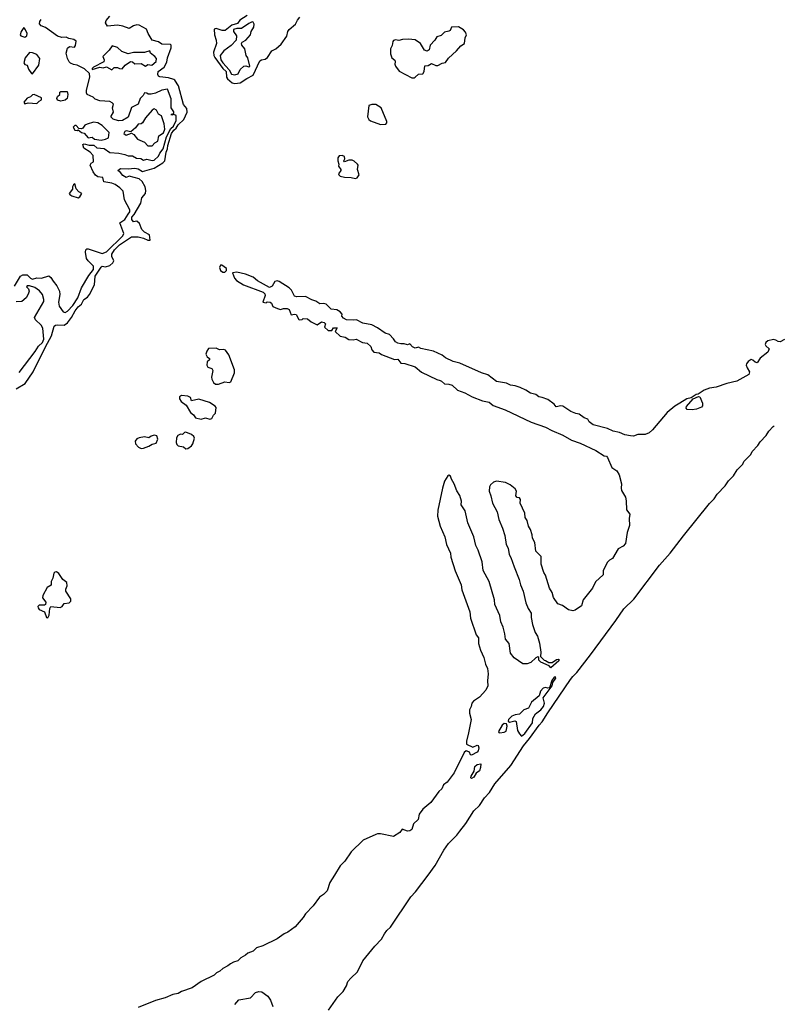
# Model space of a CAD drawing. Extents: x 2293830 to 2387798, y 66850 to 233222.
# Tile 169 of 192: x 2373026 to 2380035, y 186476 to 195533. Entities that reach past the tile are written whole.
import ezdxf

# ---------------------------------------------------------------- set-up
doc = ezdxf.new("R2010")
doc.units = 0

msp = doc.modelspace()

# ---------------------------------------------------------------- linework, layer by layer
at = {"layer": '0CON05XD'}
for points in [[(2372995, 192137.1), (2373075.8, 192185), (2373150.8, 192295), (2373262.5, 192525), (2373320.4, 192625), (2373344, 192715), (2373355, 192723.3), (2373374, 192726), (2373435, 192722.9), (2373465, 192745.7), (2373501.8, 192795), (2373535.3, 192854.7), (2373565, 192891.1), (2373594.3, 192915), (2373615, 192958.8), (2373648.8, 192981.2), (2373668.2, 193005), (2373713.7, 193095), (2373720, 193175), (2373775, 193255.6), (2373785, 193265.5), (2373815, 193259.2), (2373855, 193272.3), (2373884.4, 193295.6), (2373892.2, 193315), (2373874.2, 193355), (2373874.2, 193375), (2373899.2, 193415), (2373945, 193462.9), (2374055.4, 193534.6), (2374115, 193534.8), (2374165, 193522.7), (2374205, 193503.8), (2374226, 193504), (2374220, 193555), (2374175, 193577.9), (2374151.7, 193601.7), (2374129.3, 193659.3), (2374105, 193678.8), (2374073.8, 193675), (2374059.2, 193695), (2374057.5, 193715), (2374079.4, 193740.6), (2374141.1, 193845), (2374148.8, 193895), (2374185, 193933.8), (2374188.2, 193961.8), (2374181.1, 193995), (2374152.1, 194045), (2374125, 194070.4), (2374035, 194093.8), (2374005, 194081.2), (2373975, 194100.8), (2373955, 194126.7), (2373930, 194145), (2373955, 194165.6), (2374025, 194162.5), (2374085, 194168.2), (2374115, 194160), (2374155, 194136), (2374265, 194168.2), (2374343.6, 194215), (2374361.4, 194235), (2374372.8, 194315), (2374387.6, 194345), (2374388.9, 194375), (2374422.8, 194485), (2374445, 194517.7), (2374466.5, 194535), (2374484, 194565), (2374535.5, 194615), (2374566.3, 194683.7), (2374563.3, 194715), (2374532.1, 194752.1), (2374487.8, 194925), (2374455.2, 194975.2), (2374444.3, 194984.3), (2374395, 194998), (2374315, 195007.1), (2374303.3, 195013.3), (2374298, 195028), (2374300.6, 195055), (2374355, 195096.4), (2374378.9, 195141.1), (2374385, 195182.9), (2374420.7, 195275), (2374419.1, 195299.1), (2374414.2, 195304.2), (2374335, 195307.8), (2374305, 195328.8), (2374246.1, 195346.1), (2374209.6, 195405), (2374192.9, 195445), (2374125, 195482.8), (2374105, 195484.6), (2374075, 195475.4), (2374035, 195450.5), (2373975, 195474.6), (2373925, 195481.2), (2373834.5, 195474.5), (2373817.1, 195505), (2373820.6, 195525), (2373855.6, 195565)], [(2375119.4, 195570.6), (2375052.2, 195527.8), (2375031.7, 195498.3), (2374977.3, 195482.7), (2374916.7, 195433.3), (2374888.8, 195435), (2374835, 195451.8), (2374814.5, 195445), (2374818.6, 195395), (2374834.7, 195345), (2374837.1, 195315), (2374808.7, 195235), (2374812.5, 195205), (2374820.9, 195185), (2374894.9, 195084.9), (2374925.7, 195055), (2374930.2, 195005), (2374937.5, 194987.5), (2374981.6, 194951.6), (2375005.2, 194944.8), (2375055, 194951.2), (2375115, 194992.2), (2375176.1, 195023.9), (2375235.8, 195154.2), (2375250, 195165), (2375285, 195171.1), (2375308, 195185), (2375346, 195245), (2375382.5, 195265), (2375431.7, 195308.3), (2375485, 195382.5), (2375493.8, 195425), (2375505, 195442.5), (2375565, 195492.5), (2375581.7, 195528.3), (2375603.3, 195555)], [(2372979.6, 193080.4), (2373034.2, 193175), (2373054, 193186), (2373095, 193186.6), (2373126.8, 193155), (2373145, 193146.7), (2373185, 193157.1), (2373225.6, 193155.6), (2373295, 193175.7), (2373312.8, 193162.8), (2373335, 193129.2), (2373367.5, 193085), (2373392.2, 193035), (2373395.5, 193004.5), (2373382.3, 192935), (2373388.3, 192898.3), (2373426.7, 192845), (2373445, 192840.8), (2373465, 192851.4), (2373515, 192903.6), (2373561.5, 192975), (2373593.8, 193065), (2373661.4, 193178.6), (2373704.1, 193235), (2373705.6, 193265), (2373655, 193313.8), (2373642, 193335), (2373633.3, 193395), (2373636, 193415), (2373644.5, 193425.5), (2373655, 193425.6), (2373785, 193382.7), (2373825, 193397.6), (2373976.5, 193545), (2373983.6, 193565), (2373949.1, 193665), (2373994, 193695), (2374025.1, 193744.9), (2374040.8, 193765), (2374038.9, 193785), (2373990, 193875), (2373977.3, 193955), (2373947.2, 193987.2), (2373905, 194016.7), (2373875, 194029.1), (2373800.4, 194040.4), (2373790.3, 194080.3), (2373745, 194088.5), (2373724.2, 194104.2), (2373702.5, 194132.5), (2373674.8, 194195), (2373685, 194212.2), (2373706.9, 194225), (2373702.6, 194285), (2373675.8, 194315.8), (2373615, 194351.9), (2373607.1, 194385), (2373619.1, 194390.9), (2373665, 194379.7), (2373707.3, 194377.3), (2373736.7, 194355), (2373805, 194347.5), (2373855, 194312.5), (2373940, 194305), (2373995, 194294.2), (2374025, 194281.4), (2374065, 194279.5), (2374099.7, 194259.7), (2374140, 194255), (2374165, 194242), (2374195, 194248.5), (2374245, 194238.9), (2374265, 194241.9), (2374305, 194276.9), (2374315.9, 194305), (2374347.4, 194345), (2374377.4, 194455), (2374417.1, 194532.9), (2374440.8, 194555), (2374464.6, 194605), (2374465, 194652.5), (2374445, 194660), (2374425, 194654.4), (2374421.2, 194665), (2374445, 194670), (2374445.9, 194684.1), (2374421.1, 194721.1), (2374418.9, 194805), (2374387.5, 194895), (2374335, 194886), (2374275, 194858.1), (2374235, 194847.5), (2374208.3, 194848.3), (2374197, 194857), (2374175, 194860), (2374162.5, 194835), (2374135, 194807.5), (2374116, 194755), (2374054.5, 194725), (2374024.4, 194635.6), (2373972.5, 194605), (2373935, 194603.9), (2373885, 194619.2), (2373866.7, 194635), (2373866.7, 194645), (2373888.8, 194681.2), (2373881.1, 194721.1), (2373888.1, 194755), (2373878.3, 194768.3), (2373855, 194780.8), (2373765, 194787.5), (2373722.1, 194802.1), (2373701.3, 194821.3), (2373646.7, 194845), (2373639.7, 194859.7), (2373640.6, 194885), (2373673.1, 195005), (2373667.5, 195037.5), (2373621.3, 195081.3), (2373555.4, 195115.4), (2373521.1, 195121.1), (2373495, 195132.9), (2373480.6, 195145), (2373465.6, 195175), (2373452.5, 195225), (2373465, 195272.5), (2373485, 195286.2), (2373529.1, 195280.9), (2373540, 195295), (2373546.7, 195335), (2373525, 195350), (2373478.7, 195358.7), (2373455, 195371.1), (2373415, 195370.5), (2373375, 195382.2), (2373265, 195460.5), (2373225, 195477.5), (2373209.2, 195495), (2373210.8, 195515), (2373224.3, 195535)], [(2373075, 195372.5), (2373091.2, 195385), (2373094, 195405), (2373080.7, 195440.7), (2373065, 195460), (2373038.8, 195425), (2373030.6, 195395), (2373036.2, 195385), (2373075, 195372.5)], [(2375005, 195024.3), (2375036.3, 195033.7), (2375056.4, 195073.6), (2375088.8, 195105), (2375108.3, 195108.3), (2375135, 195100), (2375145.4, 195104.6), (2375125, 195182.5), (2375110.8, 195205), (2375098.8, 195265), (2375069.3, 195299.3), (2375066.7, 195315), (2375073.3, 195325), (2375106.6, 195343.4), (2375149.5, 195395), (2375157.5, 195425), (2375180.6, 195465), (2375182.5, 195492.5), (2375175, 195510), (2375165, 195512), (2375135, 195498.1), (2375066.9, 195453.1), (2375025, 195452.5), (2374995, 195442.5), (2374993.3, 195425), (2375020, 195385), (2375017.5, 195345), (2374972.5, 195295), (2374904.2, 195245), (2374870.8, 195205), (2374876.2, 195165), (2374894.7, 195135), (2374952.7, 195072.7), (2374975, 195033.3), (2375005, 195024.3)], [(2376655, 194996.9), (2376665, 195002.9), (2376695, 195030.8), (2376735, 195035.6), (2376747.1, 195055), (2376755, 195108), (2376785, 195110.8), (2376815, 195128.9), (2376855, 195111.8), (2376875, 195110.5), (2376915, 195133.5), (2376945, 195140), (2376972.5, 195177.5), (2377046.9, 195245), (2377086.4, 195293.6), (2377118, 195315), (2377124.2, 195365), (2377138.6, 195395), (2377129.2, 195419.2), (2377109.4, 195439.4), (2377065, 195466.2), (2377000, 195465), (2376986.2, 195435), (2376975, 195426.2), (2376935, 195419.5), (2376905, 195388.2), (2376865.2, 195374.8), (2376846.3, 195343.6), (2376802.7, 195297.3), (2376794, 195255), (2376775, 195244), (2376751.7, 195251.7), (2376714.7, 195314.7), (2376665, 195348.8), (2376603.8, 195353.8), (2376548.9, 195351.1), (2376515, 195342), (2376485, 195348), (2376467.1, 195342.9), (2376458.6, 195331.4), (2376454, 195295), (2376439.4, 195265), (2376438.9, 195218.9), (2376451.3, 195181.3), (2376479.3, 195159.3), (2376482.5, 195145), (2376478, 195125), (2376484, 195105), (2376519.7, 195059.8), (2376635, 194998.4), (2376655, 194996.9)], [(2373875, 195072.5), (2373896.7, 195093.3), (2373925, 195094), (2373943.7, 195083.7), (2373968, 195082), (2373995.5, 195114.5), (2374045, 195147.5), (2374064.3, 195144.3), (2374086.6, 195126.6), (2374145, 195130.9), (2374185, 195106.2), (2374205, 195120), (2374242.5, 195115), (2374282.3, 195147.7), (2374284, 195175), (2374271.2, 195195), (2374230, 195225), (2374225, 195245.7), (2374175, 195230.8), (2374075, 195231.2), (2374025, 195217.5), (2373965, 195240), (2373925, 195276.7), (2373878.3, 195291.7), (2373848.3, 195251.7), (2373792.5, 195195), (2373802.5, 195165), (2373800, 195145), (2373705, 195096.2), (2373693.3, 195085), (2373692.5, 195075), (2373763.6, 195096.4), (2373795, 195091.2), (2373825, 195100), (2373875, 195072.5)], [(2373145, 195034.2), (2373202.9, 195115), (2373211.2, 195175), (2373185, 195213.1), (2373145, 195228.6), (2373115, 195231.2), (2373077.8, 195182.2), (2373065.5, 195135), (2373075, 195120), (2373095.8, 195115), (2373106.7, 195076.7), (2373135, 195036.7), (2373145, 195034.2)], [(2373075, 194760), (2373105, 194768), (2373185, 194762), (2373205, 194783.3), (2373225.5, 194794.5), (2373227.8, 194815), (2373160, 194845), (2373145, 194842), (2373125.7, 194824.3), (2373095, 194811.4), (2373065.6, 194775), (2373075, 194760)], [(2373405, 194784), (2373375, 194793.8), (2373368.3, 194808.3), (2373374.3, 194825), (2373394.6, 194845), (2373395, 194866.2), (2373405, 194873.1), (2373461.7, 194871.7), (2373468.8, 194845), (2373462.3, 194807.7), (2373445, 194793.8), (2373405, 194784)], [(2376345, 194567.5), (2376395, 194572.2), (2376405, 194583.3), (2376405.6, 194595.6), (2376351.2, 194721.2), (2376305, 194753.8), (2376266.3, 194753.7), (2376240, 194745), (2376228, 194638), (2376238.2, 194615), (2376255, 194602.5), (2376345, 194567.5)], [(2374205, 194373.3), (2374245, 194374), (2374270.6, 194399.4), (2374296.9, 194415), (2374307.5, 194465), (2374349.1, 194490.9), (2374361.7, 194525), (2374355.8, 194575.8), (2374329.8, 194649.8), (2374304.3, 194665), (2374285, 194701.1), (2374265, 194711.8), (2374245, 194699.6), (2374185, 194630.5), (2374155, 194583.1), (2374145, 194575.7), (2374115, 194572.9), (2374092.9, 194537.1), (2374048.3, 194501.7), (2374005, 194510.8), (2373993.8, 194505), (2373983.8, 194485), (2374005, 194471.2), (2374055, 194490), (2374075.9, 194475.9), (2374110, 194435), (2374175, 194406.2), (2374205, 194373.3)], [(2373775, 194425.8), (2373815, 194434.8), (2373843, 194447), (2373850.7, 194495), (2373785, 194560), (2373745, 194584.5), (2373705, 194590.5), (2373646.7, 194573.3), (2373627, 194563), (2373606.4, 194533.6), (2373595, 194527.5), (2373571.7, 194531.7), (2373545, 194560), (2373535, 194560), (2373517.5, 194545), (2373535, 194516.7), (2373556.2, 194513.8), (2373565, 194520), (2373595, 194496.7), (2373620, 194490), (2373655, 194447.3), (2373691.7, 194451.7), (2373715.2, 194435.2), (2373775, 194425.8)], [(2376115, 194073.5), (2376130.6, 194079.4), (2376150, 194105), (2376136, 194155), (2376140, 194195), (2376135, 194203.3), (2376102.6, 194232.6), (2376085, 194240.4), (2376055, 194240.9), (2376016.7, 194226.7), (2376010, 194235), (2376017.4, 194252.6), (2376015, 194275.8), (2375994.6, 194284.6), (2375965, 194280.9), (2375953.7, 194263.7), (2375954.5, 194234.5), (2375964.2, 194205), (2375960.8, 194185), (2375982.5, 194155), (2375982.5, 194145), (2375961.4, 194115), (2375964.4, 194105), (2375976.2, 194095), (2376015, 194083.3), (2376075, 194082.3), (2376115, 194073.5)], [(2373565, 193894.1), (2373578.9, 193905), (2373596.7, 193935), (2373570.5, 193950.5), (2373546.9, 193976.9), (2373535, 194022.5), (2373521.2, 194015), (2373512.5, 193995), (2373512, 193975), (2373482, 193935), (2373486.7, 193925), (2373505, 193913.8), (2373565, 193894.1)], [(2374895, 193210), (2374915, 193211.4), (2374930, 193225), (2374928.9, 193245), (2374885.8, 193275), (2374875, 193274.4), (2374865.5, 193255), (2374874.6, 193224.6), (2374895, 193210)], [(2380065, 192590), (2380025, 192570), (2380005, 192572.5), (2379985.9, 192585.9), (2379962.1, 192592.1), (2379909.7, 192580.3), (2379893.8, 192565), (2379886.2, 192545), (2379891.4, 192531.4), (2379922.5, 192505), (2379910, 192475), (2379840.7, 192419.3), (2379812.5, 192377.5), (2379795, 192381.2), (2379771.3, 192401.3), (2379756.1, 192406.1), (2379730.5, 192389.5), (2379713.2, 192366.8), (2379711.8, 192355), (2379719.4, 192329.4), (2379743.3, 192295), (2379735, 192270), (2379625, 192208.6), (2379535, 192186.9), (2379435, 192153.8), (2379375, 192144), (2379325, 192125.6), (2379271.2, 192088.8), (2379252.5, 192085), (2379204.2, 192055.8), (2379166.7, 192045), (2379102.5, 192005), (2379055, 191976.9), (2378985, 191919.4), (2378850.6, 191759.4), (2378818.2, 191731.8), (2378782.5, 191717.5), (2378715, 191718.2), (2378675, 191702.5), (2378646.4, 191703.6), (2378595, 191714), (2378545, 191736), (2378487.7, 191747.7), (2378435, 191772), (2378302.5, 191805), (2378267.5, 191835), (2378255, 191857.5), (2378220, 191870), (2378175.6, 191905), (2378145, 191910), (2378099.1, 191929.1), (2378025, 191977.5), (2378005, 191980.6), (2377962.2, 191972.2), (2377945, 191995.4), (2377885, 192038.8), (2377835, 192058.7), (2377803.9, 192063.9), (2377775, 192084.3), (2377727.6, 192097.6), (2377685, 192126.1), (2377631.3, 192148.7), (2377586.7, 192165), (2377542.6, 192172.6), (2377505, 192190.4), (2377415, 192204), (2377335, 192267.5), (2377275, 192284), (2377076.7, 192375), (2377015, 192388.6), (2376943.5, 192423.5), (2376915, 192446.7), (2376835, 192484), (2376718.3, 192508.3), (2376695, 192520), (2376665, 192512.5), (2376640, 192525), (2376615, 192550), (2376595, 192542.5), (2376565, 192552.5), (2376535, 192550), (2376505, 192556.7), (2376485, 192570), (2376467.5, 192597.5), (2376428.3, 192638.3), (2376389.3, 192649.3), (2376318.3, 192698.3), (2376266.7, 192725), (2376185, 192741.2), (2376125, 192773.3), (2376095, 192767.5), (2376035, 192773.3), (2376005, 192787.5), (2375990, 192805), (2375992.5, 192825), (2375976.2, 192845), (2375945, 192864), (2375891.7, 192871.7), (2375845, 192915.6), (2375825, 192922.5), (2375788.3, 192918.3), (2375752.5, 192945), (2375715, 192956.2), (2375655, 192986), (2375575, 192983.3), (2375555, 192990), (2375526.7, 193045), (2375506.7, 193065), (2375415, 193126.2), (2375395, 193130.4), (2375374.2, 193125.8), (2375348.3, 193081.7), (2375325, 193070), (2375215, 193130.4), (2375175, 193163.1), (2375105, 193192.5), (2375025, 193209.1), (2374983.3, 193205), (2375003.5, 193155), (2375021.1, 193135), (2375085, 193095.3), (2375266.7, 193026.7), (2375281.2, 193011.2), (2375284, 192995), (2375264.6, 192934.6), (2375295, 192927.5), (2375305, 192937.5), (2375330, 192935), (2375342.5, 192925), (2375356.2, 192895), (2375397.7, 192877.7), (2375425, 192866.2), (2375455, 192877.5), (2375486.4, 192876.4), (2375505, 192867.5), (2375525, 192816.7), (2375555, 192823.8), (2375570.7, 192820.7), (2375595, 192776.2), (2375605, 192771.2), (2375626.7, 192775), (2375635, 192783.3), (2375675, 192780), (2375707.5, 192755), (2375765, 192726.7), (2375805, 192752.5), (2375827, 192747), (2375840, 192735), (2375832.5, 192705), (2375865, 192674.4), (2375900, 192675), (2375915, 192700), (2375947, 192697), (2375930, 192665), (2375975, 192622.9), (2376022.1, 192612.1), (2376055, 192592.2), (2376095, 192586.7), (2376123, 192593), (2376180, 192565), (2376225, 192556.7), (2376258.3, 192528.3), (2376265.8, 192495), (2376285, 192475.6), (2376335, 192468), (2376355, 192454.5), (2376475, 192406.7), (2376505, 192410), (2376533.3, 192375), (2376569.3, 192369.3), (2376665, 192338.8), (2376725, 192290.9), (2376865, 192222.7), (2376896.7, 192213.3), (2376909.2, 192209.2), (2376935, 192183.8), (2376975, 192181.1), (2377005, 192170), (2377054.3, 192125), (2377121.7, 192101.7), (2377188.8, 192065), (2377285, 192025.6), (2377346, 192016), (2377383.3, 191983.3), (2377494, 191944), (2377731.5, 191831.5), (2377865.3, 191785.3), (2377923.4, 191753.4), (2378025, 191711.8), (2378105, 191664.6), (2378185, 191637.5), (2378328.9, 191568.9), (2378405, 191521.2)], [(2373021.1, 192288.9), (2373168.4, 192481.6), (2373200.4, 192529.6), (2373236.4, 192565), (2373249.6, 192595), (2373239.4, 192695), (2373222.9, 192722.9), (2373172.1, 192772.1), (2373164, 192795), (2373248.5, 192941.5), (2373249.5, 192959.5), (2373236.7, 193005), (2373209.8, 193039.8), (2373165, 193069.4), (2373116.7, 193085), (2373094.6, 193085.4), (2373089.2, 193075), (2373106.1, 193056.1), (2373112.1, 193035), (2373105, 193006.7), (2373085, 192973.3), (2373045, 192942), (2372995, 192938)], [(2374829.1, 192179.1), (2374855, 192180.8), (2374915, 192201.5), (2374955, 192196.5), (2374969.2, 192200.8), (2375002.6, 192285), (2375002.6, 192312.6), (2374951.1, 192451.1), (2374921.6, 192491.6), (2374905, 192499.2), (2374865, 192495.5), (2374835, 192510), (2374765, 192507.8), (2374749.1, 192485), (2374739.5, 192455), (2374751.2, 192431.2), (2374772.5, 192415), (2374772.5, 192405), (2374752.5, 192385), (2374748.6, 192355), (2374757.7, 192337.7), (2374793, 192323), (2374802.5, 192305), (2374790.8, 192245), (2374793.1, 192225), (2374808.2, 192195), (2374829.1, 192179.1)], [(2374695, 191857.3), (2374735, 191870.8), (2374775, 191858.4), (2374795, 191863.8), (2374810.9, 191895), (2374829.5, 191915), (2374833.1, 191965), (2374825, 191978.1), (2374773.1, 192013.1), (2374675, 192043.3), (2374605.9, 192025.9), (2374598.8, 192058.8), (2374575, 192070.6), (2374515.3, 192074.7), (2374495.5, 192065), (2374497.1, 192045), (2374511.8, 192021.8), (2374557.4, 191987.4), (2374598.5, 191918.5), (2374625, 191898.6), (2374645, 191870.4), (2374695, 191857.3)], [(2379215, 191943.8), (2379167.5, 191947.5), (2379158.3, 191958.3), (2379163.3, 191975), (2379223.3, 192046.7), (2379273, 192067), (2379285, 192063.3), (2379310, 192005), (2379308.3, 191981.7), (2379300, 191970), (2379255, 191950), (2379215, 191943.8)], [(2374555, 191584.6), (2374575, 191590), (2374607.8, 191612.2), (2374619.2, 191630.8), (2374634, 191685), (2374628, 191698), (2374606.1, 191716.1), (2374555, 191739.4), (2374543.6, 191736.4), (2374525, 191716), (2374505, 191721.1), (2374480.5, 191709.5), (2374468.1, 191688.1), (2374467.3, 191645), (2374472.2, 191625), (2374483.5, 191613.5), (2374533.4, 191603.4), (2374555, 191584.6)], [(2375868.5, 186421.5), (2375952.5, 186545), (2376004, 186595), (2376033, 186647), (2376046.2, 186685), (2376074.5, 186715.5), (2376135, 186773.3), (2376185, 186876.2), (2376295, 187011.2), (2376355.5, 187074.5), (2376383.1, 187125), (2376405, 187155.6), (2376437.5, 187185), (2376625, 187463.3), (2376669.3, 187510.7), (2376786.5, 187663.5), (2376848.7, 187751.3), (2376930, 187895), (2376972.5, 187955), (2377048.3, 188031.7), (2377075, 188068.8), (2377130.9, 188139.1), (2377205, 188256), (2377256.2, 188305), (2377303.8, 188375), (2377349.2, 188425), (2377399.2, 188505), (2377547.2, 188672.8), (2377661.9, 188855), (2377718.9, 188921.1), (2377806, 189045), (2377835.5, 189074.5), (2377885, 189156.7), (2378095.8, 189464.2), (2378115, 189491.2), (2378153.1, 189526.9), (2378280.3, 189689.7), (2378513.3, 190006.7), (2378584.2, 190115), (2378676.9, 190203.1), (2378913.6, 190516.4), (2379013, 190627), (2379135.9, 190784.1), (2379375, 191082.5), (2379416.7, 191125), (2379445, 191167.5), (2379517.5, 191245), (2379548, 191292), (2379595, 191337.5), (2379628.6, 191391.4), (2379681.2, 191445), (2379691.1, 191468.9), (2379755, 191533.8), (2379767.8, 191562.2), (2379818, 191615), (2379839.1, 191650.9), (2379895, 191708.8), (2379920.5, 191749.5), (2379959.4, 191790.6), (2379968, 191796.5)], [(2374145, 191589.2), (2374165, 191591.1), (2374215, 191609.1), (2374245, 191626.9), (2374283.3, 191636.7), (2374298.8, 191675), (2374289.4, 191705), (2374265, 191711.8), (2374237.1, 191702.9), (2374215, 191686.7), (2374175, 191694.4), (2374125, 191687.5), (2374103.4, 191676.6), (2374088, 191655), (2374090.6, 191630.6), (2374120.4, 191600.4), (2374145, 191589.2)], [(2378405, 191521.2), (2378425, 191516.7), (2378436.1, 191506.1), (2378474.3, 191415), (2378522.1, 191382.1), (2378544.2, 191345), (2378562.9, 191265), (2378560, 191225), (2378565, 191202.5), (2378599.5, 191139.5), (2378608.3, 191108.3), (2378611.2, 191025), (2378640, 190985), (2378633.9, 190945), (2378639.2, 190880.8), (2378617.5, 190815), (2378600.8, 190715), (2378579.8, 190690.2), (2378532.2, 190665), (2378482.4, 190577.6), (2378455, 190562.5), (2378435, 190542.5), (2378395.7, 190465), (2378394.1, 190425.9), (2378325, 190362.5), (2378296, 190304), (2378212, 190195), (2378197.4, 190142.6), (2378137.7, 190102.3), (2378115, 190096.4), (2378075, 190103.1), (2378020.6, 190145), (2377979.1, 190159.1), (2377938.7, 190218.7), (2377925, 190263.8), (2377902.2, 190305), (2377865, 190423.3), (2377849.4, 190449.4), (2377824.6, 190525), (2377825.2, 190595), (2377775.5, 190645.5), (2377767.8, 190725), (2377744.6, 190764.6), (2377741.6, 190795), (2377725.4, 190845), (2377707.8, 190875), (2377695.7, 190925), (2377678.8, 190955), (2377674.3, 190995), (2377631.5, 191085), (2377635, 191118.8), (2377625, 191134.2), (2377605, 191137.1), (2377591.7, 191151.7), (2377596.9, 191195), (2377585, 191216.2), (2377538.8, 191255), (2377496.7, 191275), (2377415, 191287.3), (2377385, 191279.4), (2377357.5, 191255), (2377349.2, 191235), (2377345.8, 191195.8), (2377362.8, 191152.8), (2377376.8, 191085), (2377418.6, 191005), (2377434, 190935), (2377469.4, 190855), (2377489.4, 190789.4), (2377502.5, 190705), (2377522.1, 190672.1), (2377531.5, 190615), (2377547.1, 190587.1), (2377575, 190500), (2377622.8, 190382.8), (2377633.8, 190335), (2377658.1, 190275), (2377685, 190167.5), (2377705, 190116.7), (2377734.4, 190075), (2377732.7, 190035), (2377745, 189970), (2377770.4, 189895), (2377790.9, 189860.9), (2377808.5, 189798.5), (2377822.9, 189715), (2377820, 189675), (2377851.7, 189641.7), (2377865, 189640), (2377895, 189620), (2377925, 189620), (2377965, 189646.7), (2377985, 189650), (2377990, 189645), (2377987.5, 189635), (2377915, 189570), (2377898.3, 189588.3), (2377821.7, 189621.7), (2377803, 189643), (2377802.5, 189665), (2377795, 189672.5), (2377775, 189663.3), (2377730.7, 189619.3), (2377695, 189606.7), (2377657.1, 189607.1), (2377575, 189661.8), (2377542.9, 189705), (2377530.7, 189795), (2377496.7, 189835), (2377491.5, 189885), (2377475, 189946.2), (2377453.2, 189993.2), (2377445, 190052), (2377399.3, 190155), (2377395.4, 190195), (2377347.3, 190365), (2377290.8, 190465), (2377282.3, 190545), (2377245, 190653.3), (2377224.2, 190695), (2377206.8, 190775), (2377150.8, 190905), (2377126.4, 191015), (2377089.2, 191069.2), (2377091.4, 191105), (2377075.5, 191155), (2377048.8, 191198.8), (2377025.8, 191265), (2377000, 191305), (2376990, 191335), (2376975, 191343.3), (2376965, 191336.2), (2376935, 191286.7), (2376917.9, 191225), (2376875, 191022.5), (2376871.2, 190965), (2376895, 190873.3), (2376938.5, 190775), (2376955, 190706.7), (2376992, 190625), (2376995, 190590), (2377032.6, 190462.6), (2377088.2, 190335), (2377095, 190290), (2377167.3, 190087.3), (2377175, 190027.5), (2377227.8, 189875), (2377247.4, 189847.4), (2377247.8, 189795), (2377265.9, 189735), (2377296.8, 189665), (2377312.4, 189605), (2377331.3, 189565), (2377338.4, 189515), (2377332, 189452), (2377334.5, 189405.5), (2377315.6, 189364.4), (2377257.5, 189302.5), (2377201.8, 189265), (2377187.7, 189245), (2377181.8, 189215), (2377166.2, 189185), (2377165.4, 189155), (2377180.7, 189095), (2377155, 188972), (2377137.8, 188895), (2377137.7, 188867.7), (2377195, 188840.5), (2377235, 188858.8), (2377245, 188856.2), (2377251.1, 188835), (2377245, 188808.8), (2377235.5, 188794.5), (2377185, 188767.5), (2377175, 188772), (2377164.5, 188794.5), (2377145, 188806), (2377135, 188806.2), (2377115, 188791.4), (2377024.3, 188605.7), (2376959.4, 188520.6), (2376926.2, 188495), (2376910.5, 188459.5), (2376883.3, 188435), (2376808.8, 188331.2), (2376735, 188270.5), (2376702.7, 188225), (2376694, 188175), (2376650, 188135), (2376634.2, 188085), (2376615, 188070.6), (2376595, 188069.2), (2376545, 188086), (2376524, 188055), (2376465, 188018.8), (2376345, 188043.1), (2376320, 188045), (2376305, 188039.1), (2376186.7, 187985), (2376075, 187877.1), (2376017.3, 187792.7), (2375975, 187750.6), (2375921.9, 187665), (2375880, 187595), (2375855, 187520), (2375822.9, 187487.1), (2375785, 187460.8), (2375728.1, 187381.9), (2375655, 187306.7), (2375636.3, 187273.7), (2375560.2, 187189.8), (2375495, 187140), (2375460, 187125), (2375395, 187078.5), (2375264.7, 187015.3), (2375205, 186996.9), (2375174.7, 186965.3), (2375125, 186947.3), (2375105, 186928.1), (2375060.6, 186905), (2375034.8, 186875.2), (2374994.2, 186865), (2374965, 186849.6), (2374940.9, 186829.1), (2374895, 186805.4), (2374868.8, 186781.2), (2374837.1, 186765), (2374815.3, 186744.7), (2374697.5, 186685), (2374613.7, 186626.4), (2374515, 186592.3), (2374485, 186575.8), (2374435, 186565.2), (2374365, 186535.9), (2374275, 186512.1), (2374115, 186445.8)], [(2373285, 190031.2), (2373298.8, 190055), (2373303.9, 190116.1), (2373313.3, 190136.7), (2373400, 190125), (2373416.7, 190135), (2373436.4, 190163.6), (2373481.7, 190168.3), (2373497.5, 190185), (2373496.7, 190205), (2373450, 190275), (2373451.2, 190295), (2373463.8, 190326.2), (2373460.4, 190355), (2373422.7, 190385), (2373387.4, 190437.4), (2373365, 190453.9), (2373348.4, 190451.6), (2373338.9, 190441.1), (2373330.4, 190395), (2373315.7, 190365), (2373315, 190330), (2373280.5, 190309.5), (2373240, 190235), (2373237.5, 190215), (2373267.5, 190175), (2373262.5, 190155), (2373255, 190147.5), (2373205, 190148.8), (2373194.3, 190135.7), (2373195, 190122.5), (2373205, 190108.8), (2373255, 190087.5), (2373273.8, 190035), (2373285, 190031.2)], [(2377645, 188942.5), (2377675, 188965.5), (2377745.8, 189065), (2377749.6, 189105), (2377771.8, 189148.2), (2377821.6, 189185), (2377845, 189216.4), (2377855.3, 189245.3), (2377843.8, 189295), (2377925, 189404), (2377932.9, 189437.1), (2377959.2, 189475), (2377957.3, 189487.3), (2377943.8, 189485), (2377924.4, 189455), (2377901.7, 189388.3), (2377887.5, 189382.5), (2377865, 189390), (2377844.8, 189385), (2377819, 189355), (2377807.1, 189312.9), (2377735, 189255.8), (2377709.2, 189200.8), (2377664, 189185), (2377626.2, 189143.8), (2377585, 189138.8), (2377555, 189125.7), (2377523.4, 189095), (2377520.9, 189080.9), (2377532.1, 189072.1), (2377583, 189083), (2377595, 189077.5), (2377607.3, 188995), (2377625, 188962.5), (2377645, 188942.5)], [(2377445, 188974), (2377485, 188978.3), (2377502, 188988), (2377510.8, 189035), (2377507, 189057), (2377485, 189059), (2377464.9, 189045.1), (2377433.2, 188985), (2377434.7, 188974.7), (2377445, 188974)], [(2377185, 188553.3), (2377178.3, 188558.3), (2377180, 188575), (2377208.1, 188621.9), (2377215.9, 188664.1), (2377235, 188683.3), (2377268.3, 188688.3), (2377268, 188655), (2377256, 188625), (2377228.3, 188601.7), (2377205, 188566.7), (2377185, 188553.3)], [(2375005.6, 186474.4), (2375042.2, 186517.7), (2375151.4, 186535), (2375195, 186584.2), (2375225.6, 186594.4), (2375255, 186591.5), (2375310.5, 186550.5), (2375333.1, 186515), (2375354.3, 186455)]]:
    msp.add_lwpolyline(points, dxfattribs=at)

doc.saveas('drawing.dxf')
